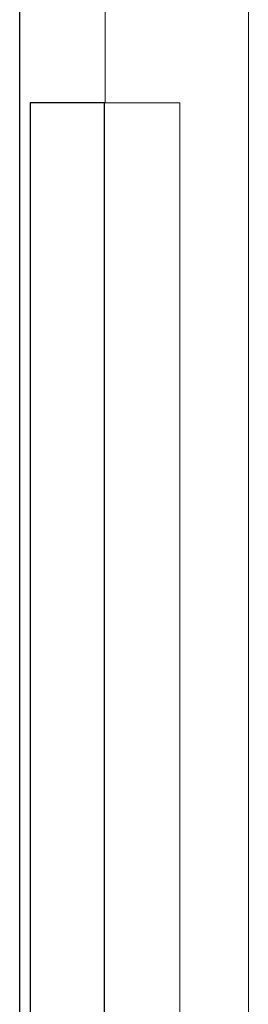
# Model space of a CAD drawing. Header units: millimetres. Extents: x -82116 to -58044, y -2070 to 12890.
# Tile 14 of 65: x -73956 to -73808, y 5279 to 5914. Entities that reach past the tile are written whole.
import ezdxf

# ---------------------------------------------------------------- set-up
doc = ezdxf.new("R2010")
doc.units = ezdxf.units.MM
doc.header["$LTSCALE"] = 0.5
doc.header["$MEASUREMENT"] = 0
doc.linetypes.add('PLINE', pattern=[0])
doc.layers.add('234- Vinduer_ dører_ porter(Nye konstruksjoner)', color=7, linetype='Continuous', lineweight=0)
doc.layers.add('244- Vinduer_ dører_ foldevegger(Nye konstruksjoner)', color=7, linetype='Continuous')

msp = doc.modelspace()

# ---------------------------------------------------------------- linework, layer by layer
at = {"layer": '234- Vinduer_ dører_ porter(Nye konstruksjoner)', "linetype": 'PLINE'}
for p, q in [((-73900.82, 5930), (-73900.82, 5860)), ((-73852.56, 5860), (-73900.82, 5860)), ((-73852.56, 5860), (-73852.56, 3834))]:
    msp.add_line(p, q, dxfattribs=at)
at = {"layer": '234- Vinduer_ dører_ porter(Nye konstruksjoner)', "linetype": 'PLINE', "flags": 128}
msp.add_lwpolyline([(-73808.31, 5930), (-73808.31, 5872), (-73808.31, 3820)], dxfattribs=at)
at = {"layer": '244- Vinduer_ dører_ foldevegger(Nye konstruksjoner)', "linetype": 'PLINE'}
for p, q in [((-73955.97, 5860), (-73955.97, 5930)), ((-73955.97, 3820), (-73955.97, 5860)), ((-73949.17, 5860), (-73949.17, 3834)), ((-73924.74, 5860), (-73949.17, 5860)), ((-73900.82, 5860), (-73924.74, 5860)), ((-73901.44, 5860), (-73901.44, 3834))]:
    msp.add_line(p, q, dxfattribs=at)

doc.saveas('drawing.dxf')
